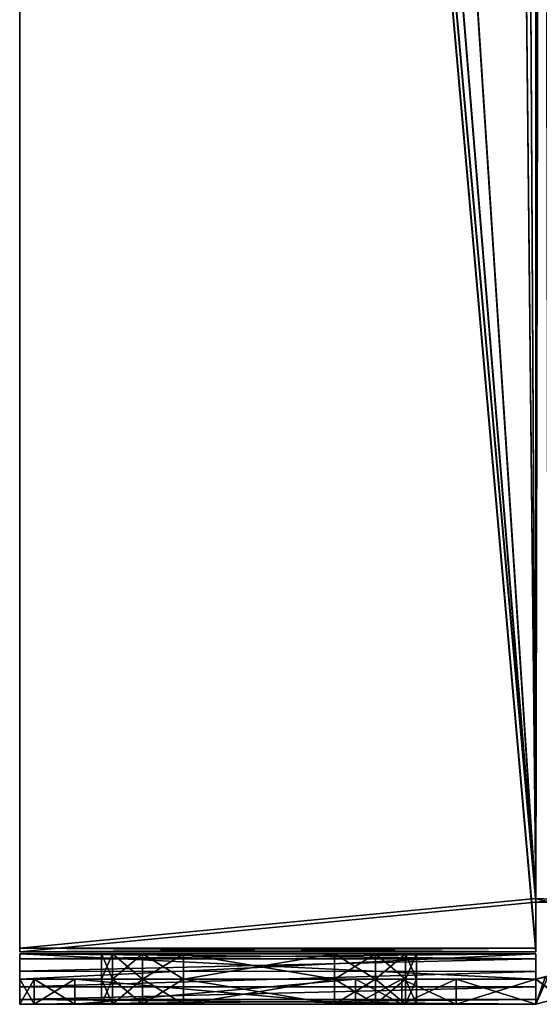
# Model space of a CAD drawing. Extents: x -1448 to 108, y -535 to 375.
# Tile 1 of 147: x -1367 to -1326, y -535 to -457. Entities that reach past the tile are written whole.
import ezdxf

# ---------------------------------------------------------------- set-up
doc = ezdxf.new("R2010")
doc.units = 0
doc.header["$LTSCALE"] = 33.374815
for name, color, linetype in [('211', 7, 'CONTINUOUS'), ('212', 7, 'CONTINUOUS'), ('216', 7, 'CONTINUOUS'), ('218', 7, 'CONTINUOUS'), ('219', 7, 'CONTINUOUS'), ('220', 7, 'CONTINUOUS'), ('221', 7, 'CONTINUOUS'), ('222', 7, 'CONTINUOUS'), ('223', 7, 'CONTINUOUS'), ('224', 7, 'CONTINUOUS'), ('225', 7, 'CONTINUOUS'), ('226', 7, 'CONTINUOUS'), ('227', 7, 'CONTINUOUS'), ('228', 7, 'CONTINUOUS'), ('229', 7, 'CONTINUOUS'), ('232', 7, 'CONTINUOUS'), ('233', 7, 'CONTINUOUS'), ('237', 7, 'CONTINUOUS'), ('239', 7, 'CONTINUOUS'), ('240', 7, 'CONTINUOUS'), ('241', 7, 'CONTINUOUS'), ('242', 7, 'CONTINUOUS'), ('243', 7, 'CONTINUOUS'), ('244', 7, 'CONTINUOUS'), ('245', 7, 'CONTINUOUS'), ('246', 7, 'CONTINUOUS'), ('247', 7, 'CONTINUOUS'), ('248', 7, 'CONTINUOUS'), ('249', 7, 'CONTINUOUS'), ('250', 7, 'CONTINUOUS'), ('253', 7, 'CONTINUOUS'), ('255', 7, 'CONTINUOUS'), ('264', 7, 'CONTINUOUS'), ('265', 7, 'CONTINUOUS'), ('266', 7, 'CONTINUOUS'), ('267', 7, 'CONTINUOUS'), ('268', 7, 'CONTINUOUS'), ('269', 7, 'CONTINUOUS'), ('274', 7, 'CONTINUOUS'), ('275', 7, 'CONTINUOUS'), ('277', 7, 'CONTINUOUS'), ('278', 7, 'CONTINUOUS'), ('279', 7, 'CONTINUOUS'), ('280', 7, 'CONTINUOUS'), ('281', 7, 'CONTINUOUS'), ('282', 7, 'CONTINUOUS'), ('283', 7, 'CONTINUOUS'), ('284', 7, 'CONTINUOUS'), ('285', 7, 'CONTINUOUS'), ('286', 7, 'CONTINUOUS'), ('287', 7, 'CONTINUOUS'), ('288', 7, 'CONTINUOUS'), ('289', 7, 'CONTINUOUS'), ('290', 7, 'CONTINUOUS'), ('291', 7, 'CONTINUOUS'), ('292', 7, 'CONTINUOUS'), ('293', 7, 'CONTINUOUS'), ('294', 7, 'CONTINUOUS'), ('295', 7, 'CONTINUOUS'), ('296', 7, 'CONTINUOUS'), ('297', 7, 'CONTINUOUS'), ('298', 7, 'CONTINUOUS'), ('300', 7, 'CONTINUOUS'), ('301', 7, 'CONTINUOUS'), ('302', 7, 'CONTINUOUS'), ('303', 7, 'CONTINUOUS'), ('304', 7, 'CONTINUOUS'), ('305', 7, 'CONTINUOUS')]:
    doc.layers.add(name, color=color, linetype=linetype)

msp = doc.modelspace()

# ---------------------------------------------------------------- linework, layer by layer
at = {"layer": '211', "color": 7, "linetype": 'CONTINUOUS'}
for points in [[(-1328.903, -8.976, -164.178), (-1326, -7.276, -163.921), (-1326, -526.595, -242.299), (-1328.903, -8.976, -164.178)], [(-1331.349, -11.274, -164.525), (-1328.903, -8.976, -164.178), (-1326, -526.595, -242.299), (-1331.349, -11.274, -164.525)], [(-1357.642, -42.258, -169.201), (-1331.358, -11.285, -164.526), (-1326, -526.595, -242.299), (-1357.642, -42.258, -169.201)], [(-1331.358, -11.285, -164.526), (-1331.349, -11.274, -164.525), (-1326, -526.595, -242.299), (-1331.358, -11.285, -164.526)], [(-1364.588, -54.154, -170.996), (-1357.642, -42.258, -169.201), (-1326, -526.595, -242.299), (-1364.588, -54.154, -170.996)], [(-1367, -67.681, -173.038), (-1364.588, -54.154, -170.996), (-1326, -526.595, -242.299), (-1367, -67.681, -173.038)], [(-1367, -530.55, -242.896), (-1367, -67.681, -173.038), (-1326, -530.55, -242.896), (-1367, -530.55, -242.896)], [(-1326, -530.55, -242.896), (-1367, -67.681, -173.038), (-1326, -526.595, -242.299), (-1326, -530.55, -242.896)]]:
    msp.add_3dface(points, dxfattribs=at)
at = {"layer": '212', "color": 7, "linetype": 'CONTINUOUS'}
for points in [[(-1326, -7.575, -161.944), (-1367, -67.98, -171.06), (-1326, -526.894, -240.322), (-1326, -7.575, -161.944)], [(-1367, -67.98, -171.06), (-1367, -530.849, -240.919), (-1326, -526.894, -240.322), (-1367, -67.98, -171.06)], [(-1367, -530.849, -240.919), (-1326, -530.849, -240.919), (-1326, -526.894, -240.322), (-1367, -530.849, -240.919)]]:
    msp.add_3dface(points, dxfattribs=at)
at = {"layer": '216', "color": 7, "linetype": 'CONTINUOUS'}
for points in [[(-1367, -67.681, -173.038), (-1367, -530.55, -242.896), (-1367, -67.98, -171.06), (-1367, -67.681, -173.038)], [(-1367, -67.98, -171.06), (-1367, -530.55, -242.896), (-1367, -530.849, -240.919), (-1367, -67.98, -171.06)]]:
    msp.add_3dface(points, dxfattribs=at)
at = {"layer": '218', "color": 7, "linetype": 'CONTINUOUS'}
for points in [[(-1359.629, -535, -256.75), (-1357.25, -535, -254.371), (-1367, -535, -168.266), (-1359.629, -535, -256.75)], [(-1357.25, -535, -254.371), (-1326, -535, -239.523), (-1367, -535, -168.266), (-1357.25, -535, -254.371)], [(-1360.5, -535, -260), (-1359.629, -535, -256.75), (-1367, -535, -279.523), (-1360.5, -535, -260)], [(-1367, -535, -279.523), (-1359.629, -535, -256.75), (-1367, -535, -168.266), (-1367, -535, -279.523)], [(-1359.629, -535, -263.25), (-1360.5, -535, -260), (-1367, -535, -279.523), (-1359.629, -535, -263.25)], [(-1357.25, -535, -265.629), (-1359.629, -535, -263.25), (-1367, -535, -279.523), (-1357.25, -535, -265.629)], [(-1354, -535, -266.5), (-1357.25, -535, -265.629), (-1367, -535, -279.523), (-1354, -535, -266.5)], [(-1342, -535, -266.5), (-1354, -535, -266.5), (-1367, -535, -279.523), (-1342, -535, -266.5)], [(-1338.75, -535, -265.629), (-1342, -535, -266.5), (-1367, -535, -279.523), (-1338.75, -535, -265.629)], [(-1326, -535, -279.523), (-1338.75, -535, -265.629), (-1367, -535, -279.523), (-1326, -535, -279.523)], [(-1326, -535, -239.523), (-1326, -535, -130.113), (-1367, -535, -168.266), (-1326, -535, -239.523)], [(-1367, -535, -168.266), (-1326, -535, -130.113), (-1365.858, -535, -162.526), (-1367, -535, -168.266)], [(-1365.858, -535, -162.526), (-1326, -535, -130.113), (-1362.607, -535, -157.66), (-1365.858, -535, -162.526)], [(-1362.607, -535, -157.66), (-1326, -535, -130.113), (-1340.344, -535, -135.397), (-1362.607, -535, -157.66)], [(-1357.25, -535, -254.371), (-1354, -535, -253.5), (-1326, -535, -239.523), (-1357.25, -535, -254.371)], [(-1354, -535, -253.5), (-1342, -535, -253.5), (-1326, -535, -239.523), (-1354, -535, -253.5)], [(-1342, -535, -253.5), (-1338.75, -535, -254.371), (-1326, -535, -239.523), (-1342, -535, -253.5)], [(-1340.344, -535, -135.397), (-1326, -535, -130.113), (-1336.664, -535, -132.699), (-1340.344, -535, -135.397)], [(-1336.371, -535, -263.25), (-1338.75, -535, -265.629), (-1326, -535, -279.523), (-1336.371, -535, -263.25)], [(-1338.75, -535, -254.371), (-1336.371, -535, -256.75), (-1326, -535, -239.523), (-1338.75, -535, -254.371)], [(-1336.664, -535, -132.699), (-1326, -535, -130.113), (-1332.342, -535, -131.232), (-1336.664, -535, -132.699)], [(-1335.5, -535, -260), (-1336.371, -535, -263.25), (-1326, -535, -239.523), (-1335.5, -535, -260)], [(-1326, -535, -239.523), (-1336.371, -535, -263.25), (-1326, -535, -279.523), (-1326, -535, -239.523)], [(-1336.371, -535, -256.75), (-1335.5, -535, -260), (-1326, -535, -239.523), (-1336.371, -535, -256.75)]]:
    msp.add_3dface(points, dxfattribs=at)
at = {"layer": '219', "color": 7, "linetype": 'CONTINUOUS'}
for points in [[(-1326, -533, -241.023), (-1367, -533, -241.023), (-1367, -533, -168.266), (-1326, -533, -241.023)], [(-1326, -533, -239.523), (-1326, -533, -241.023), (-1367, -533, -168.266), (-1326, -533, -239.523)], [(-1365.858, -533, -162.526), (-1326, -533, -239.523), (-1367, -533, -168.266), (-1365.858, -533, -162.526)], [(-1362.607, -533, -157.66), (-1326, -533, -239.523), (-1365.858, -533, -162.526), (-1362.607, -533, -157.66)], [(-1340.344, -533, -135.397), (-1326, -533, -239.523), (-1362.607, -533, -157.66), (-1340.344, -533, -135.397)], [(-1336.664, -533, -132.699), (-1326, -533, -239.523), (-1340.344, -533, -135.397), (-1336.664, -533, -132.699)], [(-1332.342, -533, -131.232), (-1326, -533, -239.523), (-1336.664, -533, -132.699), (-1332.342, -533, -131.232)], [(-1326, -533, -130.113), (-1326, -533, -239.523), (-1332.342, -533, -131.232), (-1326, -533, -130.113)]]:
    msp.add_3dface(points, dxfattribs=at)
at = {"layer": '220', "color": 7, "linetype": 'CONTINUOUS'}
for points in [[(-1367, -531, -241.023), (-1367, -531, -279.523), (-1367, -533, -241.023), (-1367, -531, -241.023)], [(-1367, -533, -241.023), (-1367, -531, -279.523), (-1367, -533, -279.523), (-1367, -533, -241.023)], [(-1367, -535, -279.523), (-1367, -535, -168.266), (-1367, -533, -279.523), (-1367, -535, -279.523)], [(-1367, -533, -241.023), (-1367, -535, -168.266), (-1367, -533, -168.266), (-1367, -533, -241.023)], [(-1367, -535, -168.266), (-1367, -533, -241.023), (-1367, -533, -279.523), (-1367, -535, -168.266)]]:
    msp.add_3dface(points, dxfattribs=at)
at = {"layer": '221', "color": 7, "linetype": 'CONTINUOUS'}
for points in [[(-1367, -530.55, -242.896), (-1326, -530.55, -242.896), (-1367, -530.849, -240.919), (-1367, -530.55, -242.896)], [(-1367, -530.849, -240.919), (-1326, -530.55, -242.896), (-1326, -530.849, -240.919), (-1367, -530.849, -240.919)]]:
    msp.add_3dface(points, dxfattribs=at)
at = {"layer": '222', "color": 7, "linetype": 'CONTINUOUS'}
for points in [[(-1326, -530.55, -242.896), (-1326, -526.595, -242.299), (-1326, -530.849, -240.919), (-1326, -530.55, -242.896)], [(-1326, -530.849, -240.919), (-1326, -526.595, -242.299), (-1326, -526.894, -240.322), (-1326, -530.849, -240.919)]]:
    msp.add_3dface(points, dxfattribs=at)
at = {"layer": '223', "color": 7, "linetype": 'CONTINUOUS'}
for points in [[(-1326, -526.595, -242.299), (-1326, -7.276, -163.921), (-1324.957, -7.009, -163.741), (-1326, -526.595, -242.299)], [(-1326, -526.595, -242.299), (-1324.957, -7.009, -163.741), (-1324, -526.675, -241.77), (-1326, -526.595, -242.299)]]:
    msp.add_3dface(points, dxfattribs=at)
at = {"layer": '224', "color": 7, "linetype": 'CONTINUOUS'}
for points in [[(-1325.468, -7.292, -161.828), (-1326, -7.575, -161.944), (-1325, -526.934, -240.057), (-1325.468, -7.292, -161.828)], [(-1326, -7.575, -161.944), (-1326, -526.894, -240.322), (-1325, -526.934, -240.057), (-1326, -7.575, -161.944)]]:
    msp.add_3dface(points, dxfattribs=at)
at = {"layer": '225', "color": 7, "linetype": 'CONTINUOUS'}
for points in [[(-1326, -526.595, -242.299), (-1324, -526.675, -241.77), (-1326, -526.894, -240.322), (-1326, -526.595, -242.299)], [(-1326, -526.894, -240.322), (-1324, -526.675, -241.77), (-1325, -526.934, -240.057), (-1326, -526.894, -240.322)]]:
    msp.add_3dface(points, dxfattribs=at)
at = {"layer": '226', "color": 7, "linetype": 'CONTINUOUS'}
for points in [[(-1342, -535, -253.5), (-1354, -535, -253.5), (-1342, -533, -253.5), (-1342, -535, -253.5)], [(-1354, -535, -253.5), (-1354, -533, -253.5), (-1342, -533, -253.5), (-1354, -535, -253.5)]]:
    msp.add_3dface(points, dxfattribs=at)
at = {"layer": '227', "color": 7, "linetype": 'CONTINUOUS'}
for points in [[(-1359.629, -535, -256.75), (-1360.5, -535, -260), (-1359.629, -533, -256.75), (-1359.629, -535, -256.75)], [(-1360.5, -535, -260), (-1359.629, -535, -263.25), (-1360.5, -533, -260), (-1360.5, -535, -260)], [(-1360.5, -535, -260), (-1360.5, -533, -260), (-1359.629, -533, -256.75), (-1360.5, -535, -260)], [(-1359.629, -535, -263.25), (-1359.629, -533, -263.25), (-1360.5, -533, -260), (-1359.629, -535, -263.25)], [(-1357.25, -535, -254.371), (-1359.629, -535, -256.75), (-1357.25, -533, -254.371), (-1357.25, -535, -254.371)], [(-1359.629, -535, -256.75), (-1359.629, -533, -256.75), (-1357.25, -533, -254.371), (-1359.629, -535, -256.75)], [(-1359.629, -535, -263.25), (-1357.25, -535, -265.629), (-1359.629, -533, -263.25), (-1359.629, -535, -263.25)], [(-1357.25, -535, -265.629), (-1357.25, -533, -265.629), (-1359.629, -533, -263.25), (-1357.25, -535, -265.629)], [(-1354, -535, -253.5), (-1357.25, -535, -254.371), (-1354, -533, -253.5), (-1354, -535, -253.5)], [(-1354, -533, -253.5), (-1357.25, -535, -254.371), (-1357.25, -533, -254.371), (-1354, -533, -253.5)], [(-1357.25, -535, -265.629), (-1354, -535, -266.5), (-1357.25, -533, -265.629), (-1357.25, -535, -265.629)], [(-1354, -535, -266.5), (-1354, -533, -266.5), (-1357.25, -533, -265.629), (-1354, -535, -266.5)]]:
    msp.add_3dface(points, dxfattribs=at)
at = {"layer": '228', "color": 7, "linetype": 'CONTINUOUS'}
for points in [[(-1354, -535, -266.5), (-1342, -535, -266.5), (-1354, -533, -266.5), (-1354, -535, -266.5)], [(-1342, -535, -266.5), (-1342, -533, -266.5), (-1354, -533, -266.5), (-1342, -535, -266.5)]]:
    msp.add_3dface(points, dxfattribs=at)
at = {"layer": '229', "color": 7, "linetype": 'CONTINUOUS'}
for points in [[(-1338.75, -535, -254.371), (-1342, -535, -253.5), (-1338.75, -533, -254.371), (-1338.75, -535, -254.371)], [(-1342, -535, -253.5), (-1342, -533, -253.5), (-1338.75, -533, -254.371), (-1342, -535, -253.5)], [(-1342, -535, -266.5), (-1338.75, -535, -265.629), (-1342, -533, -266.5), (-1342, -535, -266.5)], [(-1338.75, -535, -265.629), (-1338.75, -533, -265.629), (-1342, -533, -266.5), (-1338.75, -535, -265.629)], [(-1338.75, -535, -265.629), (-1336.371, -535, -263.25), (-1338.75, -533, -265.629), (-1338.75, -535, -265.629)], [(-1336.371, -535, -263.25), (-1336.371, -533, -263.25), (-1338.75, -533, -265.629), (-1336.371, -535, -263.25)], [(-1336.371, -535, -256.75), (-1338.75, -535, -254.371), (-1336.371, -533, -256.75), (-1336.371, -535, -256.75)], [(-1338.75, -535, -254.371), (-1338.75, -533, -254.371), (-1336.371, -533, -256.75), (-1338.75, -535, -254.371)], [(-1336.371, -535, -263.25), (-1335.5, -535, -260), (-1336.371, -533, -263.25), (-1336.371, -535, -263.25)], [(-1335.5, -535, -260), (-1336.371, -535, -256.75), (-1335.5, -533, -260), (-1335.5, -535, -260)], [(-1335.5, -535, -260), (-1335.5, -533, -260), (-1336.371, -533, -263.25), (-1335.5, -535, -260)], [(-1336.371, -535, -256.75), (-1336.371, -533, -256.75), (-1335.5, -533, -260), (-1336.371, -535, -256.75)]]:
    msp.add_3dface(points, dxfattribs=at)
at = {"layer": '232', "color": 7, "linetype": 'CONTINUOUS'}
for points in [[(-1326, -526.595, 242.299), (-1326, -7.276, 163.921), (-1367, -67.681, 173.038), (-1326, -526.595, 242.299)], [(-1367, -530.55, 242.896), (-1326, -526.595, 242.299), (-1367, -67.681, 173.038), (-1367, -530.55, 242.896)], [(-1326, -530.55, 242.896), (-1326, -526.595, 242.299), (-1367, -530.55, 242.896), (-1326, -530.55, 242.896)]]:
    msp.add_3dface(points, dxfattribs=at)
at = {"layer": '233', "color": 7, "linetype": 'CONTINUOUS'}
for points in [[(-1328.903, -9.274, 162.2), (-1326, -7.575, 161.944), (-1326, -526.894, 240.322), (-1328.903, -9.274, 162.2)], [(-1331.349, -11.573, 162.547), (-1328.903, -9.274, 162.2), (-1326, -526.894, 240.322), (-1331.349, -11.573, 162.547)], [(-1326, -526.894, 240.322), (-1357.642, -42.556, 167.223), (-1331.358, -11.583, 162.549), (-1326, -526.894, 240.322)], [(-1331.349, -11.573, 162.547), (-1326, -526.894, 240.322), (-1331.358, -11.583, 162.549), (-1331.349, -11.573, 162.547)], [(-1326, -526.894, 240.322), (-1364.588, -54.452, 169.019), (-1357.642, -42.556, 167.223), (-1326, -526.894, 240.322)], [(-1326, -526.894, 240.322), (-1367, -67.98, 171.06), (-1364.588, -54.452, 169.019), (-1326, -526.894, 240.322)], [(-1326, -526.894, 240.322), (-1326, -530.849, 240.919), (-1367, -67.98, 171.06), (-1326, -526.894, 240.322)], [(-1326, -530.849, 240.919), (-1367, -530.849, 240.919), (-1367, -67.98, 171.06), (-1326, -530.849, 240.919)]]:
    msp.add_3dface(points, dxfattribs=at)
at = {"layer": '237', "color": 7, "linetype": 'CONTINUOUS'}
for points in [[(-1367, -530.55, 242.896), (-1367, -67.681, 173.038), (-1367, -530.849, 240.919), (-1367, -530.55, 242.896)], [(-1367, -530.849, 240.919), (-1367, -67.681, 173.038), (-1367, -67.98, 171.06), (-1367, -530.849, 240.919)]]:
    msp.add_3dface(points, dxfattribs=at)
at = {"layer": '239', "color": 7, "linetype": 'CONTINUOUS'}
for points in [[(-1342, -535, 253.5), (-1354, -535, 253.5), (-1367, -535, 168.266), (-1342, -535, 253.5)], [(-1342, -535, 253.5), (-1367, -535, 168.266), (-1326, -535, 239.523), (-1342, -535, 253.5)], [(-1359.629, -535, 263.25), (-1357.25, -535, 265.629), (-1367, -535, 279.523), (-1359.629, -535, 263.25)], [(-1367, -535, 279.523), (-1357.25, -535, 265.629), (-1326, -535, 279.523), (-1367, -535, 279.523)], [(-1360.5, -535, 260), (-1359.629, -535, 263.25), (-1367, -535, 279.523), (-1360.5, -535, 260)], [(-1359.629, -535, 256.75), (-1360.5, -535, 260), (-1367, -535, 168.266), (-1359.629, -535, 256.75)], [(-1367, -535, 168.266), (-1360.5, -535, 260), (-1367, -535, 279.523), (-1367, -535, 168.266)], [(-1357.25, -535, 254.371), (-1359.629, -535, 256.75), (-1367, -535, 168.266), (-1357.25, -535, 254.371)], [(-1354, -535, 253.5), (-1357.25, -535, 254.371), (-1367, -535, 168.266), (-1354, -535, 253.5)], [(-1367, -535, 168.266), (-1365.858, -535, 162.526), (-1326, -535, 239.523), (-1367, -535, 168.266)], [(-1365.858, -535, 162.526), (-1362.607, -535, 157.66), (-1326, -535, 239.523), (-1365.858, -535, 162.526)], [(-1362.607, -535, 157.66), (-1340.344, -535, 135.397), (-1326, -535, 239.523), (-1362.607, -535, 157.66)], [(-1357.25, -535, 265.629), (-1354, -535, 266.5), (-1326, -535, 279.523), (-1357.25, -535, 265.629)], [(-1354, -535, 266.5), (-1342, -535, 266.5), (-1326, -535, 279.523), (-1354, -535, 266.5)], [(-1338.75, -535, 254.371), (-1342, -535, 253.5), (-1326, -535, 239.523), (-1338.75, -535, 254.371)], [(-1342, -535, 266.5), (-1338.75, -535, 265.629), (-1326, -535, 279.523), (-1342, -535, 266.5)], [(-1340.344, -535, 135.397), (-1336.664, -535, 132.699), (-1326, -535, 239.523), (-1340.344, -535, 135.397)], [(-1336.371, -535, 256.75), (-1338.75, -535, 254.371), (-1326, -535, 239.523), (-1336.371, -535, 256.75)], [(-1338.75, -535, 265.629), (-1336.371, -535, 263.25), (-1326, -535, 279.523), (-1338.75, -535, 265.629)], [(-1336.664, -535, 132.699), (-1332.342, -535, 131.232), (-1326, -535, 239.523), (-1336.664, -535, 132.699)], [(-1335.5, -535, 260), (-1336.371, -535, 256.75), (-1326, -535, 279.523), (-1335.5, -535, 260)], [(-1326, -535, 279.523), (-1336.371, -535, 256.75), (-1326, -535, 239.523), (-1326, -535, 279.523)], [(-1336.371, -535, 263.25), (-1335.5, -535, 260), (-1326, -535, 279.523), (-1336.371, -535, 263.25)], [(-1332.342, -535, 131.232), (-1326, -535, 130.113), (-1326, -535, 239.523), (-1332.342, -535, 131.232)]]:
    msp.add_3dface(points, dxfattribs=at)
at = {"layer": '240', "color": 7, "linetype": 'CONTINUOUS'}
for points in [[(-1367, -533, 241.023), (-1326, -533, 241.023), (-1326, -533, 239.523), (-1367, -533, 241.023)], [(-1367, -533, 241.023), (-1326, -533, 239.523), (-1367, -533, 168.266), (-1367, -533, 241.023)], [(-1367, -533, 168.266), (-1326, -533, 239.523), (-1326, -533, 130.113), (-1367, -533, 168.266)], [(-1365.858, -533, 162.526), (-1367, -533, 168.266), (-1326, -533, 130.113), (-1365.858, -533, 162.526)], [(-1362.607, -533, 157.66), (-1365.858, -533, 162.526), (-1326, -533, 130.113), (-1362.607, -533, 157.66)], [(-1340.344, -533, 135.397), (-1362.607, -533, 157.66), (-1326, -533, 130.113), (-1340.344, -533, 135.397)], [(-1336.664, -533, 132.699), (-1340.344, -533, 135.397), (-1326, -533, 130.113), (-1336.664, -533, 132.699)], [(-1332.342, -533, 131.232), (-1336.664, -533, 132.699), (-1326, -533, 130.113), (-1332.342, -533, 131.232)]]:
    msp.add_3dface(points, dxfattribs=at)
at = {"layer": '241', "color": 7, "linetype": 'CONTINUOUS'}
for points in [[(-1367, -535, 279.523), (-1367, -531, 241.023), (-1367, -533, 241.023), (-1367, -535, 279.523)], [(-1367, -531, 241.023), (-1367, -535, 279.523), (-1367, -533, 279.523), (-1367, -531, 241.023)], [(-1367, -531, 279.523), (-1367, -531, 241.023), (-1367, -533, 279.523), (-1367, -531, 279.523)], [(-1367, -535, 168.266), (-1367, -535, 279.523), (-1367, -533, 168.266), (-1367, -535, 168.266)], [(-1367, -535, 279.523), (-1367, -533, 241.023), (-1367, -533, 168.266), (-1367, -535, 279.523)]]:
    msp.add_3dface(points, dxfattribs=at)
at = {"layer": '242', "color": 7, "linetype": 'CONTINUOUS'}
for points in [[(-1326, -530.55, 242.896), (-1367, -530.55, 242.896), (-1326, -530.849, 240.919), (-1326, -530.55, 242.896)], [(-1326, -530.849, 240.919), (-1367, -530.55, 242.896), (-1367, -530.849, 240.919), (-1326, -530.849, 240.919)]]:
    msp.add_3dface(points, dxfattribs=at)
at = {"layer": '243', "color": 7, "linetype": 'CONTINUOUS'}
for points in [[(-1326, -526.595, 242.299), (-1326, -530.55, 242.896), (-1326, -526.894, 240.322), (-1326, -526.595, 242.299)], [(-1326, -526.894, 240.322), (-1326, -530.55, 242.896), (-1326, -530.849, 240.919), (-1326, -526.894, 240.322)]]:
    msp.add_3dface(points, dxfattribs=at)
at = {"layer": '244', "color": 7, "linetype": 'CONTINUOUS'}
for points in [[(-1354, -535, 253.5), (-1342, -535, 253.5), (-1354, -533, 253.5), (-1354, -535, 253.5)], [(-1342, -535, 253.5), (-1342, -533, 253.5), (-1354, -533, 253.5), (-1342, -535, 253.5)]]:
    msp.add_3dface(points, dxfattribs=at)
at = {"layer": '245', "color": 7, "linetype": 'CONTINUOUS'}
for points in [[(-1359.629, -535, 263.25), (-1360.5, -535, 260), (-1359.629, -533, 263.25), (-1359.629, -535, 263.25)], [(-1360.5, -535, 260), (-1359.629, -535, 256.75), (-1360.5, -533, 260), (-1360.5, -535, 260)], [(-1360.5, -535, 260), (-1360.5, -533, 260), (-1359.629, -533, 263.25), (-1360.5, -535, 260)], [(-1359.629, -535, 256.75), (-1359.629, -533, 256.75), (-1360.5, -533, 260), (-1359.629, -535, 256.75)], [(-1357.25, -535, 265.629), (-1359.629, -535, 263.25), (-1357.25, -533, 265.629), (-1357.25, -535, 265.629)], [(-1359.629, -535, 263.25), (-1359.629, -533, 263.25), (-1357.25, -533, 265.629), (-1359.629, -535, 263.25)], [(-1359.629, -535, 256.75), (-1357.25, -535, 254.371), (-1359.629, -533, 256.75), (-1359.629, -535, 256.75)], [(-1357.25, -535, 254.371), (-1357.25, -533, 254.371), (-1359.629, -533, 256.75), (-1357.25, -535, 254.371)], [(-1354, -535, 266.5), (-1357.25, -535, 265.629), (-1354, -533, 266.5), (-1354, -535, 266.5)], [(-1354, -533, 266.5), (-1357.25, -535, 265.629), (-1357.25, -533, 265.629), (-1354, -533, 266.5)], [(-1357.25, -535, 254.371), (-1354, -535, 253.5), (-1357.25, -533, 254.371), (-1357.25, -535, 254.371)], [(-1354, -535, 253.5), (-1354, -533, 253.5), (-1357.25, -533, 254.371), (-1354, -535, 253.5)]]:
    msp.add_3dface(points, dxfattribs=at)
at = {"layer": '246', "color": 7, "linetype": 'CONTINUOUS'}
for points in [[(-1342, -535, 266.5), (-1354, -535, 266.5), (-1342, -533, 266.5), (-1342, -535, 266.5)], [(-1342, -533, 266.5), (-1354, -535, 266.5), (-1354, -533, 266.5), (-1342, -533, 266.5)]]:
    msp.add_3dface(points, dxfattribs=at)
at = {"layer": '247', "color": 7, "linetype": 'CONTINUOUS'}
for points in [[(-1342, -535, 253.5), (-1338.75, -535, 254.371), (-1342, -533, 253.5), (-1342, -535, 253.5)], [(-1342, -533, 253.5), (-1338.75, -535, 254.371), (-1338.75, -533, 254.371), (-1342, -533, 253.5)], [(-1338.75, -535, 265.629), (-1342, -535, 266.5), (-1338.75, -533, 265.629), (-1338.75, -535, 265.629)], [(-1342, -535, 266.5), (-1342, -533, 266.5), (-1338.75, -533, 265.629), (-1342, -535, 266.5)], [(-1338.75, -535, 254.371), (-1336.371, -535, 256.75), (-1338.75, -533, 254.371), (-1338.75, -535, 254.371)], [(-1336.371, -535, 256.75), (-1336.371, -533, 256.75), (-1338.75, -533, 254.371), (-1336.371, -535, 256.75)], [(-1336.371, -535, 263.25), (-1338.75, -535, 265.629), (-1336.371, -533, 263.25), (-1336.371, -535, 263.25)], [(-1338.75, -535, 265.629), (-1338.75, -533, 265.629), (-1336.371, -533, 263.25), (-1338.75, -535, 265.629)], [(-1336.371, -535, 256.75), (-1335.5, -535, 260), (-1336.371, -533, 256.75), (-1336.371, -535, 256.75)], [(-1335.5, -535, 260), (-1336.371, -535, 263.25), (-1335.5, -533, 260), (-1335.5, -535, 260)], [(-1335.5, -535, 260), (-1335.5, -533, 260), (-1336.371, -533, 256.75), (-1335.5, -535, 260)], [(-1336.371, -535, 263.25), (-1336.371, -533, 263.25), (-1335.5, -533, 260), (-1336.371, -535, 263.25)]]:
    msp.add_3dface(points, dxfattribs=at)
at = {"layer": '248', "color": 7, "linetype": 'CONTINUOUS'}
for points in [[(-1326, -7.276, 163.921), (-1324, -526.675, 241.77), (-1324.957, -7.009, 163.741), (-1326, -7.276, 163.921)], [(-1326, -7.276, 163.921), (-1326, -526.595, 242.299), (-1324, -526.675, 241.77), (-1326, -7.276, 163.921)]]:
    msp.add_3dface(points, dxfattribs=at)
at = {"layer": '249', "color": 7, "linetype": 'CONTINUOUS'}
for points in [[(-1326, -526.894, 240.322), (-1326, -7.575, 161.944), (-1325.468, -7.292, 161.828), (-1326, -526.894, 240.322)], [(-1326, -526.894, 240.322), (-1325.468, -7.292, 161.828), (-1325, -526.934, 240.057), (-1326, -526.894, 240.322)]]:
    msp.add_3dface(points, dxfattribs=at)
at = {"layer": '250', "color": 7, "linetype": 'CONTINUOUS'}
for points in [[(-1324, -526.675, 241.77), (-1326, -526.595, 242.299), (-1324.268, -527.043, 239.333), (-1324, -526.675, 241.77)], [(-1326, -526.595, 242.299), (-1326, -526.894, 240.322), (-1325, -526.934, 240.057), (-1326, -526.595, 242.299)], [(-1324.268, -527.043, 239.333), (-1326, -526.595, 242.299), (-1325, -526.934, 240.057), (-1324.268, -527.043, 239.333)]]:
    msp.add_3dface(points, dxfattribs=at)
at = {"layer": '253', "color": 7, "linetype": 'CONTINUOUS'}
for points in [[(-1332.342, -535, -131.232), (-1326, -535, -130.113), (-1332.342, -533, -131.232), (-1332.342, -535, -131.232)], [(-1326, -535, -130.113), (-1326, -533, -130.113), (-1332.342, -533, -131.232), (-1326, -535, -130.113)]]:
    msp.add_3dface(points, dxfattribs=at)
at = {"layer": '255', "color": 7, "linetype": 'CONTINUOUS'}
for points in [[(-1326, -535, 130.113), (-1332.342, -535, 131.232), (-1326, -533, 130.113), (-1326, -535, 130.113)], [(-1332.342, -535, 131.232), (-1332.342, -533, 131.232), (-1326, -533, 130.113), (-1332.342, -535, 131.232)]]:
    msp.add_3dface(points, dxfattribs=at)
at = {"layer": '264', "color": 7, "linetype": 'CONTINUOUS'}
for points in [[(-1362.607, -535, -157.66), (-1340.344, -535, -135.397), (-1362.607, -533, -157.66), (-1362.607, -535, -157.66)], [(-1340.344, -535, -135.397), (-1340.344, -533, -135.397), (-1362.607, -533, -157.66), (-1340.344, -535, -135.397)]]:
    msp.add_3dface(points, dxfattribs=at)
at = {"layer": '265', "color": 7, "linetype": 'CONTINUOUS'}
for points in [[(-1340.344, -535, 135.397), (-1362.607, -535, 157.66), (-1340.344, -533, 135.397), (-1340.344, -535, 135.397)], [(-1362.607, -535, 157.66), (-1362.607, -533, 157.66), (-1340.344, -533, 135.397), (-1362.607, -535, 157.66)]]:
    msp.add_3dface(points, dxfattribs=at)
at = {"layer": '266', "color": 7, "linetype": 'CONTINUOUS'}
for points in [[(-1367, -535, -168.266), (-1365.858, -535, -162.526), (-1367, -533, -168.266), (-1367, -535, -168.266)], [(-1365.858, -535, -162.526), (-1365.858, -533, -162.526), (-1367, -533, -168.266), (-1365.858, -535, -162.526)], [(-1365.858, -535, -162.526), (-1362.607, -535, -157.66), (-1365.858, -533, -162.526), (-1365.858, -535, -162.526)], [(-1362.607, -535, -157.66), (-1362.607, -533, -157.66), (-1365.858, -533, -162.526), (-1362.607, -535, -157.66)]]:
    msp.add_3dface(points, dxfattribs=at)
at = {"layer": '267', "color": 7, "linetype": 'CONTINUOUS'}
for points in [[(-1365.858, -535, 162.526), (-1367, -535, 168.266), (-1365.858, -533, 162.526), (-1365.858, -535, 162.526)], [(-1367, -535, 168.266), (-1367, -533, 168.266), (-1365.858, -533, 162.526), (-1367, -535, 168.266)], [(-1362.607, -535, 157.66), (-1365.858, -535, 162.526), (-1362.607, -533, 157.66), (-1362.607, -535, 157.66)], [(-1365.858, -535, 162.526), (-1365.858, -533, 162.526), (-1362.607, -533, 157.66), (-1365.858, -535, 162.526)]]:
    msp.add_3dface(points, dxfattribs=at)
at = {"layer": '268', "color": 7, "linetype": 'CONTINUOUS'}
for points in [[(-1340.344, -535, -135.397), (-1336.664, -535, -132.699), (-1340.344, -533, -135.397), (-1340.344, -535, -135.397)], [(-1336.664, -535, -132.699), (-1336.664, -533, -132.699), (-1340.344, -533, -135.397), (-1336.664, -535, -132.699)], [(-1336.664, -535, -132.699), (-1332.342, -535, -131.232), (-1336.664, -533, -132.699), (-1336.664, -535, -132.699)], [(-1332.342, -535, -131.232), (-1332.342, -533, -131.232), (-1336.664, -533, -132.699), (-1332.342, -535, -131.232)]]:
    msp.add_3dface(points, dxfattribs=at)
at = {"layer": '269', "color": 7, "linetype": 'CONTINUOUS'}
for points in [[(-1336.664, -535, 132.699), (-1340.344, -535, 135.397), (-1336.664, -533, 132.699), (-1336.664, -535, 132.699)], [(-1340.344, -535, 135.397), (-1340.344, -533, 135.397), (-1336.664, -533, 132.699), (-1340.344, -535, 135.397)], [(-1332.342, -535, 131.232), (-1336.664, -535, 132.699), (-1332.342, -533, 131.232), (-1332.342, -535, 131.232)], [(-1336.664, -535, 132.699), (-1336.664, -533, 132.699), (-1332.342, -533, 131.232), (-1336.664, -535, 132.699)]]:
    msp.add_3dface(points, dxfattribs=at)
at = {"layer": '274', "color": 7, "linetype": 'CONTINUOUS'}
for points in [[(-1326, -535, -239.523), (-1326, -535, -279.523), (-1326, -533, -239.523), (-1326, -535, -239.523)], [(-1326, -535, -279.523), (-1326, -533, -279.523), (-1326, -533, -241.023), (-1326, -535, -279.523)], [(-1326, -535, -279.523), (-1326, -533, -241.023), (-1326, -533, -239.523), (-1326, -535, -279.523)]]:
    msp.add_3dface(points, dxfattribs=at)
at = {"layer": '275', "color": 7, "linetype": 'CONTINUOUS'}
for points in [[(-1326, -535, -130.113), (-1324.062, -534.499, -239.328), (-1324, -534.464, -129.87), (-1326, -535, -130.113)], [(-1326, -535, -130.113), (-1326, -535, -239.523), (-1324.062, -534.499, -239.328), (-1326, -535, -130.113)]]:
    msp.add_3dface(points, dxfattribs=at)
at = {"layer": '277', "color": 7, "linetype": 'CONTINUOUS'}
for points in [[(-1326, -535, -239.523), (-1326, -533, -239.523), (-1325.258, -532.857, -239.377), (-1326, -535, -239.523)], [(-1324.062, -534.499, -239.328), (-1326, -535, -239.523), (-1325.258, -532.857, -239.377), (-1324.062, -534.499, -239.328)]]:
    msp.add_3dface(points, dxfattribs=at)
at = {"layer": '278', "color": 7, "linetype": 'CONTINUOUS'}
for points in [[(-1326, -533, -239.523), (-1326, -533, -130.113), (-1325, -532.732, -129.87), (-1326, -533, -239.523)], [(-1326, -533, -239.523), (-1325, -532.732, -129.87), (-1325.258, -532.857, -239.377), (-1326, -533, -239.523)]]:
    msp.add_3dface(points, dxfattribs=at)
at = {"layer": '279', "color": 7, "linetype": 'CONTINUOUS'}
for points in [[(-1326, -533, -130.113), (-1324, -534.464, -129.87), (-1325, -532.732, -129.87), (-1326, -533, -130.113)], [(-1326, -533, -130.113), (-1326, -535, -130.113), (-1324, -534.464, -129.87), (-1326, -533, -130.113)]]:
    msp.add_3dface(points, dxfattribs=at)
at = {"layer": '280', "color": 7, "linetype": 'CONTINUOUS'}
for points in [[(-1326, -531, -279.523), (-1367, -531, -279.523), (-1338.75, -531, -265.629), (-1326, -531, -279.523)], [(-1367, -531, -279.523), (-1367, -531, -241.023), (-1359.629, -531, -256.75), (-1367, -531, -279.523)], [(-1338.75, -531, -265.629), (-1367, -531, -279.523), (-1342, -531, -266.5), (-1338.75, -531, -265.629)], [(-1342, -531, -266.5), (-1367, -531, -279.523), (-1354, -531, -266.5), (-1342, -531, -266.5)], [(-1354, -531, -266.5), (-1367, -531, -279.523), (-1357.25, -531, -265.629), (-1354, -531, -266.5)], [(-1357.25, -531, -265.629), (-1367, -531, -279.523), (-1359.629, -531, -263.25), (-1357.25, -531, -265.629)], [(-1359.629, -531, -263.25), (-1367, -531, -279.523), (-1360.5, -531, -260), (-1359.629, -531, -263.25)], [(-1360.5, -531, -260), (-1367, -531, -279.523), (-1359.629, -531, -256.75), (-1360.5, -531, -260)], [(-1367, -531, -241.023), (-1326, -531, -241.023), (-1357.25, -531, -254.371), (-1367, -531, -241.023)], [(-1359.629, -531, -256.75), (-1367, -531, -241.023), (-1357.25, -531, -254.371), (-1359.629, -531, -256.75)], [(-1357.25, -531, -254.371), (-1326, -531, -241.023), (-1354, -531, -253.5), (-1357.25, -531, -254.371)], [(-1326, -531, -241.023), (-1342, -531, -253.5), (-1354, -531, -253.5), (-1326, -531, -241.023)], [(-1342, -531, -253.5), (-1326, -531, -241.023), (-1338.75, -531, -254.371), (-1342, -531, -253.5)], [(-1336.371, -531, -263.25), (-1326, -531, -279.523), (-1338.75, -531, -265.629), (-1336.371, -531, -263.25)], [(-1338.75, -531, -254.371), (-1326, -531, -241.023), (-1336.371, -531, -256.75), (-1338.75, -531, -254.371)], [(-1326, -531, -241.023), (-1326, -531, -279.523), (-1336.371, -531, -263.25), (-1326, -531, -241.023)], [(-1336.371, -531, -256.75), (-1326, -531, -241.023), (-1335.5, -531, -260), (-1336.371, -531, -256.75)], [(-1335.5, -531, -260), (-1326, -531, -241.023), (-1336.371, -531, -263.25), (-1335.5, -531, -260)]]:
    msp.add_3dface(points, dxfattribs=at)
at = {"layer": '281', "color": 7, "linetype": 'CONTINUOUS'}
for points in [[(-1326, -531, -279.523), (-1326, -531, -241.023), (-1326, -533, -279.523), (-1326, -531, -279.523)], [(-1326, -533, -279.523), (-1326, -531, -241.023), (-1326, -533, -241.023), (-1326, -533, -279.523)]]:
    msp.add_3dface(points, dxfattribs=at)
at = {"layer": '282', "color": 7, "linetype": 'CONTINUOUS'}
for points in [[(-1326, -531, -241.023), (-1367, -531, -241.023), (-1326, -533, -241.023), (-1326, -531, -241.023)], [(-1326, -533, -241.023), (-1367, -531, -241.023), (-1367, -533, -241.023), (-1326, -533, -241.023)]]:
    msp.add_3dface(points, dxfattribs=at)
at = {"layer": '283', "color": 7, "linetype": 'CONTINUOUS'}
for points in [[(-1354, -531, -253.5), (-1342, -531, -253.5), (-1354, -533, -253.5), (-1354, -531, -253.5)], [(-1354, -533, -253.5), (-1342, -531, -253.5), (-1342, -533, -253.5), (-1354, -533, -253.5)]]:
    msp.add_3dface(points, dxfattribs=at)
at = {"layer": '284', "color": 7, "linetype": 'CONTINUOUS'}
for points in [[(-1342, -531, -253.5), (-1338.75, -531, -254.371), (-1342, -533, -253.5), (-1342, -531, -253.5)], [(-1342, -533, -253.5), (-1338.75, -531, -254.371), (-1338.75, -533, -254.371), (-1342, -533, -253.5)], [(-1338.75, -531, -265.629), (-1342, -531, -266.5), (-1338.75, -533, -265.629), (-1338.75, -531, -265.629)], [(-1338.75, -533, -265.629), (-1342, -531, -266.5), (-1342, -533, -266.5), (-1338.75, -533, -265.629)], [(-1338.75, -531, -254.371), (-1336.371, -531, -256.75), (-1338.75, -533, -254.371), (-1338.75, -531, -254.371)], [(-1338.75, -533, -254.371), (-1336.371, -531, -256.75), (-1336.371, -533, -256.75), (-1338.75, -533, -254.371)], [(-1336.371, -531, -263.25), (-1338.75, -531, -265.629), (-1336.371, -533, -263.25), (-1336.371, -531, -263.25)], [(-1336.371, -533, -263.25), (-1338.75, -531, -265.629), (-1338.75, -533, -265.629), (-1336.371, -533, -263.25)], [(-1336.371, -531, -256.75), (-1335.5, -531, -260), (-1336.371, -533, -256.75), (-1336.371, -531, -256.75)], [(-1335.5, -531, -260), (-1336.371, -531, -263.25), (-1335.5, -533, -260), (-1335.5, -531, -260)], [(-1336.371, -533, -256.75), (-1335.5, -531, -260), (-1335.5, -533, -260), (-1336.371, -533, -256.75)], [(-1335.5, -533, -260), (-1336.371, -531, -263.25), (-1336.371, -533, -263.25), (-1335.5, -533, -260)]]:
    msp.add_3dface(points, dxfattribs=at)
at = {"layer": '285', "color": 7, "linetype": 'CONTINUOUS'}
for points in [[(-1342, -531, -266.5), (-1354, -531, -266.5), (-1342, -533, -266.5), (-1342, -531, -266.5)], [(-1342, -533, -266.5), (-1354, -531, -266.5), (-1354, -533, -266.5), (-1342, -533, -266.5)]]:
    msp.add_3dface(points, dxfattribs=at)
at = {"layer": '286', "color": 7, "linetype": 'CONTINUOUS'}
for points in [[(-1359.629, -531, -263.25), (-1360.5, -531, -260), (-1359.629, -533, -263.25), (-1359.629, -531, -263.25)], [(-1360.5, -531, -260), (-1359.629, -531, -256.75), (-1360.5, -533, -260), (-1360.5, -531, -260)], [(-1359.629, -533, -263.25), (-1360.5, -531, -260), (-1360.5, -533, -260), (-1359.629, -533, -263.25)], [(-1360.5, -533, -260), (-1359.629, -531, -256.75), (-1359.629, -533, -256.75), (-1360.5, -533, -260)], [(-1357.25, -531, -265.629), (-1359.629, -531, -263.25), (-1357.25, -533, -265.629), (-1357.25, -531, -265.629)], [(-1357.25, -533, -265.629), (-1359.629, -531, -263.25), (-1359.629, -533, -263.25), (-1357.25, -533, -265.629)], [(-1359.629, -531, -256.75), (-1357.25, -531, -254.371), (-1359.629, -533, -256.75), (-1359.629, -531, -256.75)], [(-1359.629, -533, -256.75), (-1357.25, -531, -254.371), (-1357.25, -533, -254.371), (-1359.629, -533, -256.75)], [(-1354, -531, -266.5), (-1357.25, -531, -265.629), (-1354, -533, -266.5), (-1354, -531, -266.5)], [(-1354, -533, -266.5), (-1357.25, -531, -265.629), (-1357.25, -533, -265.629), (-1354, -533, -266.5)], [(-1357.25, -531, -254.371), (-1354, -531, -253.5), (-1357.25, -533, -254.371), (-1357.25, -531, -254.371)], [(-1354, -531, -253.5), (-1354, -533, -253.5), (-1357.25, -533, -254.371), (-1354, -531, -253.5)]]:
    msp.add_3dface(points, dxfattribs=at)
at = {"layer": '287', "color": 7, "linetype": 'CONTINUOUS'}
for points in [[(-1367, -531, -279.523), (-1326, -531, -279.523), (-1326, -531.385, -280.702), (-1367, -531, -279.523)], [(-1367, -531, -279.523), (-1326, -531.385, -280.702), (-1367, -531.382, -280.698), (-1367, -531, -279.523)], [(-1367, -531.382, -280.698), (-1326, -531.385, -280.702), (-1367, -532.382, -281.425), (-1367, -531.382, -280.698)], [(-1326, -531.385, -280.702), (-1326, -532.39, -281.427), (-1367, -532.382, -281.425), (-1326, -531.385, -280.702)], [(-1367, -532.382, -281.425), (-1326, -532.39, -281.427), (-1367, -533.618, -281.425), (-1367, -532.382, -281.425)], [(-1326, -532.39, -281.427), (-1326, -533.623, -281.423), (-1367, -533.618, -281.425), (-1326, -532.39, -281.427)], [(-1367, -533.618, -281.425), (-1326, -533.623, -281.423), (-1367, -534.618, -280.698), (-1367, -533.618, -281.425)], [(-1326, -533.623, -281.423), (-1326, -534.619, -280.696), (-1367, -534.618, -280.698), (-1326, -533.623, -281.423)], [(-1326, -535, -279.523), (-1367, -535, -279.523), (-1367, -534.618, -280.698), (-1326, -535, -279.523)], [(-1326, -534.619, -280.696), (-1326, -535, -279.523), (-1367, -534.618, -280.698), (-1326, -534.619, -280.696)]]:
    msp.add_3dface(points, dxfattribs=at)
at = {"layer": '288', "color": 7, "linetype": 'CONTINUOUS'}
for points in [[(-1367, -533, -279.523), (-1367, -531, -279.523), (-1367, -532.382, -281.425), (-1367, -533, -279.523)], [(-1367, -531, -279.523), (-1367, -531.382, -280.698), (-1367, -532.382, -281.425), (-1367, -531, -279.523)], [(-1367, -533, -279.523), (-1367, -532.382, -281.425), (-1367, -533.618, -281.425), (-1367, -533, -279.523)], [(-1367, -535, -279.523), (-1367, -533, -279.523), (-1367, -534.618, -280.698), (-1367, -535, -279.523)], [(-1367, -533, -279.523), (-1367, -533.618, -281.425), (-1367, -534.618, -280.698), (-1367, -533, -279.523)]]:
    msp.add_3dface(points, dxfattribs=at)
at = {"layer": '289', "color": 7, "linetype": 'CONTINUOUS'}
for points in [[(-1326, -531, -279.523), (-1326, -533, -279.523), (-1326, -531.385, -280.702), (-1326, -531, -279.523)], [(-1326, -533, -279.523), (-1326, -532.39, -281.427), (-1326, -531.385, -280.702), (-1326, -533, -279.523)], [(-1326, -533, -279.523), (-1326, -533.623, -281.423), (-1326, -532.39, -281.427), (-1326, -533, -279.523)], [(-1326, -533, -279.523), (-1326, -535, -279.523), (-1326, -533.623, -281.423), (-1326, -533, -279.523)], [(-1326, -535, -279.523), (-1326, -534.619, -280.696), (-1326, -533.623, -281.423), (-1326, -535, -279.523)]]:
    msp.add_3dface(points, dxfattribs=at)
at = {"layer": '290', "color": 7, "linetype": 'CONTINUOUS'}
for points in [[(-1326, -535, 279.523), (-1326, -535, 239.523), (-1326, -533, 279.523), (-1326, -535, 279.523)], [(-1326, -535, 239.523), (-1326, -533, 241.023), (-1326, -533, 279.523), (-1326, -535, 239.523)], [(-1326, -533, 241.023), (-1326, -535, 239.523), (-1326, -533, 239.523), (-1326, -533, 241.023)]]:
    msp.add_3dface(points, dxfattribs=at)
at = {"layer": '291', "color": 7, "linetype": 'CONTINUOUS'}
for points in [[(-1367, -531, 241.023), (-1367, -531, 279.523), (-1359.629, -531, 263.25), (-1367, -531, 241.023)], [(-1367, -531, 279.523), (-1326, -531, 279.523), (-1357.25, -531, 265.629), (-1367, -531, 279.523)], [(-1359.629, -531, 263.25), (-1367, -531, 279.523), (-1357.25, -531, 265.629), (-1359.629, -531, 263.25)], [(-1326, -531, 241.023), (-1367, -531, 241.023), (-1338.75, -531, 254.371), (-1326, -531, 241.023)], [(-1342, -531, 253.5), (-1367, -531, 241.023), (-1354, -531, 253.5), (-1342, -531, 253.5)], [(-1367, -531, 241.023), (-1342, -531, 253.5), (-1338.75, -531, 254.371), (-1367, -531, 241.023)], [(-1354, -531, 253.5), (-1367, -531, 241.023), (-1357.25, -531, 254.371), (-1354, -531, 253.5)], [(-1357.25, -531, 254.371), (-1367, -531, 241.023), (-1359.629, -531, 256.75), (-1357.25, -531, 254.371)], [(-1359.629, -531, 256.75), (-1367, -531, 241.023), (-1360.5, -531, 260), (-1359.629, -531, 256.75)], [(-1360.5, -531, 260), (-1367, -531, 241.023), (-1359.629, -531, 263.25), (-1360.5, -531, 260)], [(-1357.25, -531, 265.629), (-1326, -531, 279.523), (-1354, -531, 266.5), (-1357.25, -531, 265.629)], [(-1354, -531, 266.5), (-1326, -531, 279.523), (-1342, -531, 266.5), (-1354, -531, 266.5)], [(-1342, -531, 266.5), (-1326, -531, 279.523), (-1338.75, -531, 265.629), (-1342, -531, 266.5)], [(-1336.371, -531, 256.75), (-1326, -531, 241.023), (-1338.75, -531, 254.371), (-1336.371, -531, 256.75)], [(-1338.75, -531, 265.629), (-1326, -531, 279.523), (-1336.371, -531, 263.25), (-1338.75, -531, 265.629)], [(-1326, -531, 279.523), (-1326, -531, 241.023), (-1336.371, -531, 256.75), (-1326, -531, 279.523)], [(-1336.371, -531, 263.25), (-1326, -531, 279.523), (-1335.5, -531, 260), (-1336.371, -531, 263.25)], [(-1335.5, -531, 260), (-1326, -531, 279.523), (-1336.371, -531, 256.75), (-1335.5, -531, 260)]]:
    msp.add_3dface(points, dxfattribs=at)
at = {"layer": '292', "color": 7, "linetype": 'CONTINUOUS'}
for points in [[(-1326, -531, 241.023), (-1326, -531, 279.523), (-1326, -533, 241.023), (-1326, -531, 241.023)], [(-1326, -533, 241.023), (-1326, -531, 279.523), (-1326, -533, 279.523), (-1326, -533, 241.023)]]:
    msp.add_3dface(points, dxfattribs=at)
at = {"layer": '293', "color": 7, "linetype": 'CONTINUOUS'}
for points in [[(-1367, -531, 241.023), (-1326, -531, 241.023), (-1367, -533, 241.023), (-1367, -531, 241.023)], [(-1326, -531, 241.023), (-1326, -533, 241.023), (-1367, -533, 241.023), (-1326, -531, 241.023)]]:
    msp.add_3dface(points, dxfattribs=at)
at = {"layer": '294', "color": 7, "linetype": 'CONTINUOUS'}
for points in [[(-1342, -531, 253.5), (-1354, -531, 253.5), (-1342, -533, 253.5), (-1342, -531, 253.5)], [(-1342, -533, 253.5), (-1354, -531, 253.5), (-1354, -533, 253.5), (-1342, -533, 253.5)]]:
    msp.add_3dface(points, dxfattribs=at)
at = {"layer": '295', "color": 7, "linetype": 'CONTINUOUS'}
for points in [[(-1338.75, -531, 254.371), (-1342, -531, 253.5), (-1338.75, -533, 254.371), (-1338.75, -531, 254.371)], [(-1342, -531, 253.5), (-1342, -533, 253.5), (-1338.75, -533, 254.371), (-1342, -531, 253.5)], [(-1342, -531, 266.5), (-1338.75, -531, 265.629), (-1342, -533, 266.5), (-1342, -531, 266.5)], [(-1342, -533, 266.5), (-1338.75, -531, 265.629), (-1338.75, -533, 265.629), (-1342, -533, 266.5)], [(-1338.75, -531, 265.629), (-1336.371, -531, 263.25), (-1338.75, -533, 265.629), (-1338.75, -531, 265.629)], [(-1338.75, -533, 265.629), (-1336.371, -531, 263.25), (-1336.371, -533, 263.25), (-1338.75, -533, 265.629)], [(-1336.371, -531, 256.75), (-1338.75, -531, 254.371), (-1336.371, -533, 256.75), (-1336.371, -531, 256.75)], [(-1336.371, -533, 256.75), (-1338.75, -531, 254.371), (-1338.75, -533, 254.371), (-1336.371, -533, 256.75)], [(-1336.371, -531, 263.25), (-1335.5, -531, 260), (-1336.371, -533, 263.25), (-1336.371, -531, 263.25)], [(-1335.5, -531, 260), (-1336.371, -531, 256.75), (-1335.5, -533, 260), (-1335.5, -531, 260)], [(-1336.371, -533, 263.25), (-1335.5, -531, 260), (-1335.5, -533, 260), (-1336.371, -533, 263.25)], [(-1335.5, -533, 260), (-1336.371, -531, 256.75), (-1336.371, -533, 256.75), (-1335.5, -533, 260)]]:
    msp.add_3dface(points, dxfattribs=at)
at = {"layer": '296', "color": 7, "linetype": 'CONTINUOUS'}
for points in [[(-1354, -531, 266.5), (-1342, -531, 266.5), (-1354, -533, 266.5), (-1354, -531, 266.5)], [(-1342, -531, 266.5), (-1342, -533, 266.5), (-1354, -533, 266.5), (-1342, -531, 266.5)]]:
    msp.add_3dface(points, dxfattribs=at)
at = {"layer": '297', "color": 7, "linetype": 'CONTINUOUS'}
for points in [[(-1359.629, -531, 256.75), (-1360.5, -531, 260), (-1359.629, -533, 256.75), (-1359.629, -531, 256.75)], [(-1360.5, -531, 260), (-1359.629, -531, 263.25), (-1360.5, -533, 260), (-1360.5, -531, 260)], [(-1359.629, -533, 256.75), (-1360.5, -531, 260), (-1360.5, -533, 260), (-1359.629, -533, 256.75)], [(-1360.5, -533, 260), (-1359.629, -531, 263.25), (-1359.629, -533, 263.25), (-1360.5, -533, 260)], [(-1357.25, -531, 254.371), (-1359.629, -531, 256.75), (-1357.25, -533, 254.371), (-1357.25, -531, 254.371)], [(-1357.25, -533, 254.371), (-1359.629, -531, 256.75), (-1359.629, -533, 256.75), (-1357.25, -533, 254.371)], [(-1359.629, -531, 263.25), (-1357.25, -531, 265.629), (-1359.629, -533, 263.25), (-1359.629, -531, 263.25)], [(-1359.629, -533, 263.25), (-1357.25, -531, 265.629), (-1357.25, -533, 265.629), (-1359.629, -533, 263.25)], [(-1354, -531, 253.5), (-1357.25, -531, 254.371), (-1354, -533, 253.5), (-1354, -531, 253.5)], [(-1354, -533, 253.5), (-1357.25, -531, 254.371), (-1357.25, -533, 254.371), (-1354, -533, 253.5)], [(-1357.25, -531, 265.629), (-1354, -531, 266.5), (-1357.25, -533, 265.629), (-1357.25, -531, 265.629)], [(-1354, -531, 266.5), (-1354, -533, 266.5), (-1357.25, -533, 265.629), (-1354, -531, 266.5)]]:
    msp.add_3dface(points, dxfattribs=at)
at = {"layer": '298', "color": 7, "linetype": 'CONTINUOUS'}
for points in [[(-1326, -535, 239.523), (-1326, -535, 130.113), (-1324, -534.464, 129.87), (-1326, -535, 239.523)], [(-1326, -535, 239.523), (-1324, -534.464, 129.87), (-1324.062, -534.499, 239.328), (-1326, -535, 239.523)]]:
    msp.add_3dface(points, dxfattribs=at)
at = {"layer": '300', "color": 7, "linetype": 'CONTINUOUS'}
for points in [[(-1326, -533, 239.523), (-1324.062, -534.499, 239.328), (-1325.258, -532.857, 239.377), (-1326, -533, 239.523)], [(-1326, -533, 239.523), (-1326, -535, 239.523), (-1324.062, -534.499, 239.328), (-1326, -533, 239.523)]]:
    msp.add_3dface(points, dxfattribs=at)
at = {"layer": '301', "color": 7, "linetype": 'CONTINUOUS'}
for points in [[(-1325, -532.732, 129.87), (-1326, -533, 130.113), (-1325.258, -532.857, 239.377), (-1325, -532.732, 129.87)], [(-1326, -533, 130.113), (-1326, -533, 239.523), (-1325.258, -532.857, 239.377), (-1326, -533, 130.113)]]:
    msp.add_3dface(points, dxfattribs=at)
at = {"layer": '302', "color": 7, "linetype": 'CONTINUOUS'}
for points in [[(-1326, -535, 130.113), (-1326, -533, 130.113), (-1325, -532.732, 129.87), (-1326, -535, 130.113)], [(-1324, -534.464, 129.87), (-1326, -535, 130.113), (-1325, -532.732, 129.87), (-1324, -534.464, 129.87)]]:
    msp.add_3dface(points, dxfattribs=at)
at = {"layer": '303', "color": 7, "linetype": 'CONTINUOUS'}
for points in [[(-1326, -531, 279.523), (-1367, -531, 279.523), (-1367, -531.382, 280.698), (-1326, -531, 279.523)], [(-1326, -531, 279.523), (-1367, -531.382, 280.698), (-1326, -531.385, 280.702), (-1326, -531, 279.523)], [(-1367, -531.382, 280.698), (-1367, -532.382, 281.425), (-1326, -531.385, 280.702), (-1367, -531.382, 280.698)], [(-1326, -531.385, 280.702), (-1367, -532.382, 281.425), (-1326, -532.39, 281.427), (-1326, -531.385, 280.702)], [(-1367, -532.382, 281.425), (-1367, -533.618, 281.425), (-1326, -532.39, 281.427), (-1367, -532.382, 281.425)], [(-1326, -532.39, 281.427), (-1367, -533.618, 281.425), (-1326, -533.623, 281.423), (-1326, -532.39, 281.427)], [(-1367, -533.618, 281.425), (-1367, -534.618, 280.698), (-1326, -533.623, 281.423), (-1367, -533.618, 281.425)], [(-1326, -533.623, 281.423), (-1367, -534.618, 280.698), (-1326, -534.619, 280.696), (-1326, -533.623, 281.423)], [(-1367, -534.618, 280.698), (-1367, -535, 279.523), (-1326, -534.619, 280.696), (-1367, -534.618, 280.698)], [(-1367, -535, 279.523), (-1326, -535, 279.523), (-1326, -534.619, 280.696), (-1367, -535, 279.523)]]:
    msp.add_3dface(points, dxfattribs=at)
at = {"layer": '304', "color": 7, "linetype": 'CONTINUOUS'}
for points in [[(-1367, -531, 279.523), (-1367, -533, 279.523), (-1367, -531.382, 280.698), (-1367, -531, 279.523)], [(-1367, -533, 279.523), (-1367, -532.382, 281.425), (-1367, -531.382, 280.698), (-1367, -533, 279.523)], [(-1367, -533, 279.523), (-1367, -533.618, 281.425), (-1367, -532.382, 281.425), (-1367, -533, 279.523)], [(-1367, -533, 279.523), (-1367, -535, 279.523), (-1367, -533.618, 281.425), (-1367, -533, 279.523)], [(-1367, -535, 279.523), (-1367, -534.618, 280.698), (-1367, -533.618, 281.425), (-1367, -535, 279.523)]]:
    msp.add_3dface(points, dxfattribs=at)
at = {"layer": '305', "color": 7, "linetype": 'CONTINUOUS'}
for points in [[(-1326, -533, 279.523), (-1326, -531, 279.523), (-1326, -532.39, 281.427), (-1326, -533, 279.523)], [(-1326, -531, 279.523), (-1326, -531.385, 280.702), (-1326, -532.39, 281.427), (-1326, -531, 279.523)], [(-1326, -533, 279.523), (-1326, -532.39, 281.427), (-1326, -533.623, 281.423), (-1326, -533, 279.523)], [(-1326, -535, 279.523), (-1326, -533, 279.523), (-1326, -534.619, 280.696), (-1326, -535, 279.523)], [(-1326, -533, 279.523), (-1326, -533.623, 281.423), (-1326, -534.619, 280.696), (-1326, -533, 279.523)]]:
    msp.add_3dface(points, dxfattribs=at)

doc.saveas('drawing.dxf')
